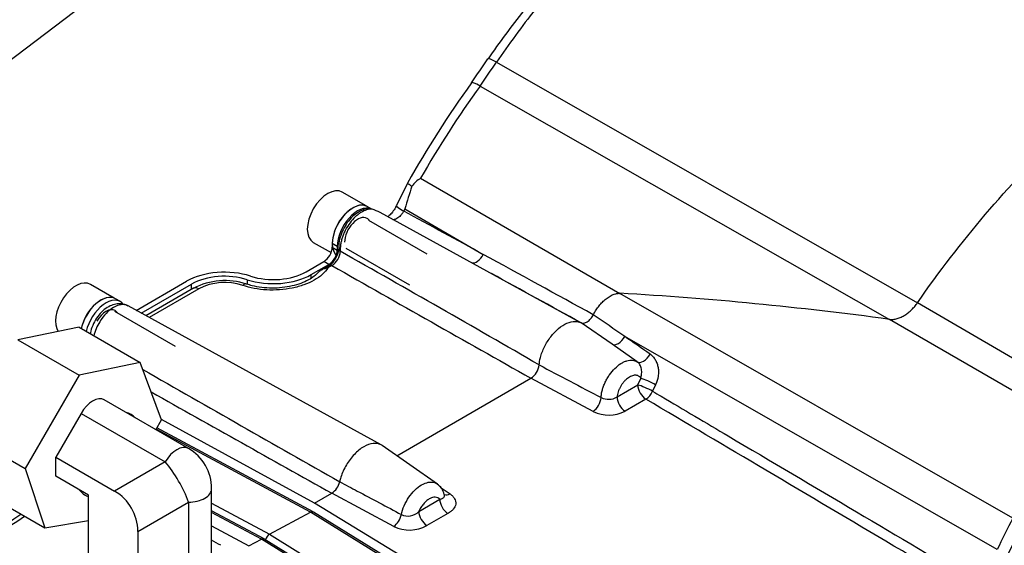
# Model space of a CAD drawing. Header units: inches. Extents: x -13.9 to 83.8, y -28.8 to 34.3.
# Tile 79 of 90: x 60.9 to 66.2, y 10.7 to 13.6. Entities that reach past the tile are written whole.
import ezdxf

# ---------------------------------------------------------------- set-up
doc = ezdxf.new("R2010")
doc.units = ezdxf.units.IN
doc.header["$MEASUREMENT"] = 0
for name, color, linetype in [('10-24_05_[SOCKET', 7, 'Continuous'), ('2_CYLINDER_W_STO', 7, 'Continuous'), ('C40007R_HIGH_PRE', 7, 'Continuous'), ('C80032_REVISION_', 7, 'Continuous'), ('ELBOW_90_DEG_.38', 7, 'Continuous'), ('HEAD_MACHINED_D', 7, 'Continuous'), ('THORGREN_R4000_G', 7, 'Continuous'), ('THORGREN_REAR_GU', 7, 'Continuous')]:
    doc.layers.add(name, color=color, linetype=linetype)

msp = doc.modelspace()

# ---------------------------------------------------------------- linework, layer by layer
at = {"layer": '10-24_05_[SOCKET', "color": 7, "linetype": 'Continuous'}
for p, q in [((62.7294, 12.5584), (62.6013, 12.6324)), ((63.0587, 12.2978), (62.7437, 12.4797)), ((62.4453, 12.3622), (62.5411, 12.3068)), ((62.6206, 12.3314), (62.9637, 12.1333)), ((61.3732, 12.062), (61.2451, 12.1359)), ((61.7025, 11.8014), (61.3758, 11.99))]:
    msp.add_line(p, q, dxfattribs=at)
for centre, end_param in [((62.5233, 12.4973), 6.283185), ((62.6576, 12.4197), 6.076497), ((61.1671, 12.0008), 6.026663), ((61.3014, 11.9233), 5.212434)]:
    msp.add_ellipse(centre, major_axis=(-0.078, -0.1351), ratio=0.57735, start_param=3.141593, end_param=end_param, dxfattribs=at)
at = {"layer": '2_CYLINDER_W_STO', "color": 7, "linetype": 'Continuous'}
for p, q in [((63.431, 13.3318), (65.6986, 12.0364)), ((63.343, 13.2039), (65.5477, 11.9476)), ((62.9523, 12.6809), (62.8934, 12.5599)), ((63.0228, 12.7072), (64.0956, 12.0876)), ((63.8824, 11.9313), (62.8055, 12.5228)), ((62.9383, 12.5431), (62.9321, 12.5303)), ((62.9383, 12.5431), (63.3601, 12.2974)), ((62.5312, 12.2382), (62.489, 12.2138)), ((62.5457, 12.237), (62.5241, 12.2245)), ((61.7993, 12.1147), (61.5436, 11.9671)), ((61.8281, 12.1124), (61.5605, 11.9579)), ((66.2119, 10.8775), (64.0956, 12.0876)), ((66.5746, 11.5256), (65.6986, 12.0364)), ((62.8105, 11.2713), (61.4474, 12.02)), ((63.9527, 11.9723), (63.9528, 11.9725)), ((66.4924, 11.4013), (65.5477, 11.9476)), ((64.0539, 11.8133), (63.887, 11.9292)), ((63.887, 11.9292), (63.887, 11.9292)), ((66.1275, 10.7076), (64.1224, 11.8551)), ((64.1893, 11.719), (64.0539, 11.8133)), ((63.6614, 11.7021), (63.6614, 11.7021)), ((62.8944, 11.2133), (63.6171, 11.6305)), ((63.9525, 11.452), (63.6171, 11.6305)), ((63.6171, 11.6305), (63.6171, 11.6305)), ((64.1928, 11.5941), (64.2091, 11.6299)), ((64.081, 11.5295), (64.1928, 11.5941)), ((64.2886, 11.5956), (64.2726, 11.5604)), ((64.2362, 11.5176), (64.1244, 11.453)), ((62.4515, 10.9576), (61.6272, 11.4085)), ((63.114, 11.06), (62.8167, 11.2675)), ((63.1291, 11.0443), (63.1821, 11.0077)), ((62.4515, 10.9576), (62.5444, 11.0112)), ((62.8786, 10.8324), (62.5444, 11.0112)), ((62.5444, 11.0112), (62.5445, 11.0112)), ((63.0134, 10.9135), (63.1264, 10.9788)), ((63.8184, 10.127), (62.4515, 10.9576)), ((63.1698, 10.9023), (63.0568, 10.8371))]:
    msp.add_line(p, q, dxfattribs=at)
for centre, radius, start, end in [((67.3923, 10.6034), 4.8569, 141.743, 145.5716), ((68.284, 9.975), 5.9008, 141.89017, 145.32778), ((55.8725, 18.4356), 9.0726, 324.91436, 325.90513), ((58.5365, 16.6032), 5.8871, 324.73094, 326.24225), ((67.7191, 10.0145), 5.4618, 144.0602, 150.7775), ((67.9682, 9.8708), 5.701, 144.2214, 150.1633), ((63.1235, 12.5508), 0.186, 122.7552, 142.5207), ((68.6715, 10.8269), 5.9846, 162.12348, 163.33455), ((62.7451, 12.4668), 0.0758, 77.4685, 95.4959), ((62.6249, 12.1472), 0.4166, 64.3254, 70.8553), ((-10.4454, -122.855), 153.9916, 61.361416, 61.54273), ((62.4679, 12.3335), 0.1143, 303.7282, 356.274), ((62.491, 12.3203), 0.0996, 303.3102, 356.4272), ((-2.2017, -102.3338), 131.6895, 59.990787, 60.527473), ((-28.4916, -155.841), 191.5914, 61.150703, 61.352818), ((279.2801, 393.8856), 438.8957, 240.408183, 240.568911), ((61.9692, 11.7967), 0.3595, 71.1268, 118.0425), ((61.968, 11.8389), 0.3071, 71.5661, 117.0909), ((-61.1186, -215.3961), 259.4286, 61.193716, 61.315258), ((63.0424, -6.429), 18.5466, 82.2365, 86.74472), ((-22.9404, -113.7768), 152.8506, 55.278058, 55.355404), ((-10.0266, -95.2378), 130.2573, 55.228985, 55.302032), ((222.6992, 293.3696), 324.5411, 240.223595, 240.439094), ((63.5634, 11.7133), 0.0987, 303.0073, 353.4916), ((167.2868, 208.3123), 222.2471, 242.208089, 242.30522), ((250.7296, 347.5255), 385.5587, 240.619496, 240.785259), ((64.0354, 11.6053), 0.0884, 242.7078, 301.0422), ((64.0374, 11.6254), 0.1931, 243.9159, 296.784), ((62.4913, 11.0937), 0.0981, 302.7963, 348.0979), ((63.0692, 10.9894), 0.0825, 10.7788, 59.1106), ((62.955, 10.9693), 0.0808, 244.0961, 316.34), ((77.662, 5.0822), 12.8332, 153.15426, 154.00128), ((62.9632, 11.008), 0.1948, 244.2787, 298.7041)]:
    msp.add_arc(centre, radius, start, end, dxfattribs=at)
for centre, major_axis, ratio, start_param, end_param in [((68.1204, 10.0512), (-1.7375, -3.0094), 0.57735, 2.738645, 5.396607), ((63.4842, 13.2817), (0.0987, -0.0683), 0.11466, 2.217158, 3.150465), ((63.3939, 13.1505), (0.0973, -0.0702), 0.14145, 2.219656, 3.14947), ((63.0013, 12.5076), (0.108, -0.0523), 0.101954, 3.151521, 4.06702), ((62.612, 12.3261), (0.03, 0), 0.57735, 3.137879, 3.909538), ((63.3239, 12.3095), (0.0302, 0.0553), 0.600461, 3.227848, 4.818954), ((62.5462, 12.2122), (0.015, -0.026), 0.57735, 2.382374, 3.141992), ((61.8293, 12.0628), (0.03, -0.052), 0.57735, 2.382374, 3.141992), ((62.0663, 12.0807), (-0.0196, -0.0567), 0.455748, 3.151276, 3.824985), ((62.0663, 12.0807), (-0.0196, -0.0567), 0.455748, 3.119956, 3.151276), ((64.0885, 11.8659), (-0.0359, -0.0517), 0.54718, 0.046052, 1.73798), ((64.2249, 11.771), (-0.036, -0.0517), 0.546766, 0.015271, 1.742709), ((64.2536, 11.6041), (-0.0573, 0.0263), 0.130994, 4.11693, 5.661546), ((64.2374, 11.5683), (-0.0315, 0.0546), 0.57735, 0.785398, 2.330015), ((64.2374, 11.5683), (-0.0574, 0.0259), 0.139708, 4.116068, 5.660685), ((64.2374, 11.5683), (0.0321, 0.0542), 0.554145, 3.933221, 4.890217), ((63.9536, 11.5027), (0.0296, 0.0556), 0.521392, 3.908726, 5.410722), ((64.1256, 11.5038), (-0.0315, 0.0546), 0.57735, 0.785398, 2.330015), ((63.1709, 10.9531), (-0.0315, 0.0546), 0.57735, 0.785398, 2.330015), ((63.1833, 11.0584), (0.0358, 0.0518), 0.598507, 3.289772, 3.973622), ((62.8798, 10.8832), (0.0297, 0.0556), 0.523177, 3.909964, 5.220753), ((63.0579, 10.8878), (-0.0315, 0.0546), 0.57735, 0.785398, 2.330015)]:
    msp.add_ellipse(centre, major_axis=major_axis, ratio=ratio, start_param=start_param, end_param=end_param, dxfattribs=at)
for points, knots in [([(65.6986, 12.0364), (65.8137, 12.2028), (65.9361, 12.3621), (66.1921, 12.6621), (66.3256, 12.8029), (66.6001, 13.0618), (66.741, 13.18), (67.0261, 13.3905), (67.1704, 13.4828), (67.4582, 13.6388), (67.6017, 13.7026), (67.8839, 13.7998), (68.0227, 13.8332), (68.2913, 13.8688), (68.4213, 13.8709), (68.6687, 13.8438), (68.7862, 13.8146), (68.8959, 13.7701)], [0, 0, 0, 0, 0.125, 0.125, 0.25, 0.25, 0.375, 0.375, 0.5, 0.5, 0.625, 0.625, 0.75, 0.75, 0.875, 0.875, 1, 1, 1, 1]), ([(62.9759, 12.6639), (62.9684, 12.6685), (62.9627, 12.6722), (62.9546, 12.6779), (62.9525, 12.6798), (62.9522, 12.6808), (62.9522, 12.6809), (62.9523, 12.681)], [0, 0, 0, 0, 0.25, 0.25, 0.5, 0.5, 0.5358962, 0.5358962, 0.5358962, 0.5358962]), ([(62.7378, 12.5424), (62.7372, 12.5424), (62.727, 12.5429), (62.7038, 12.5339), (62.6721, 12.5156), (62.6414, 12.4864), (62.6151, 12.4504), (62.5953, 12.4099), (62.5832, 12.369), (62.582, 12.3402), (62.582, 12.3277), (62.582, 12.3261)], [0, 0, 0, 0, 0.006738, 0.13455, 0.272463, 0.415397, 0.558116, 0.700491, 0.844337, 0.983301, 1, 1, 1, 1]), ([(62.7616, 12.5407), (62.7524, 12.5413), (62.7426, 12.54), (62.7225, 12.5339), (62.7119, 12.5291), (62.6964, 12.5195), (62.6913, 12.5159), (62.6811, 12.5079), (62.6759, 12.5036), (62.6611, 12.4895), (62.6517, 12.479), (62.6341, 12.4557), (62.6263, 12.4434), (62.6159, 12.4239), (62.6127, 12.4173), (62.607, 12.404), (62.6044, 12.3973), (62.5999, 12.384), (62.5979, 12.3774), (62.5946, 12.3641), (62.5933, 12.3574), (62.5914, 12.3445), (62.5908, 12.3382), (62.5903, 12.326), (62.5904, 12.32), (62.5904, 12.314)], [0, 0, 0, 0, 0.125, 0.125, 0.25, 0.25, 0.3125, 0.3125, 0.375, 0.375, 0.5, 0.5, 0.625, 0.625, 0.6875, 0.6875, 0.75, 0.75, 0.8125, 0.8125, 0.875, 0.875, 0.9375, 0.9375, 1, 1, 1, 1]), ([(62.8928, 12.56), (62.8911, 12.5561), (62.8858, 12.5445), (62.8717, 12.5242), (62.8568, 12.508), (62.8487, 12.5014), (62.8462, 12.4995)], [0, 0, 0, 0, 0.0552797, 0.1894216, 0.3232521, 0.3930372, 0.3930372, 0.3930372, 0.3930372]), ([(62.9321, 12.5303), (62.9298, 12.526), (62.9273, 12.5219), (62.9217, 12.514), (62.9187, 12.5102), (62.9092, 12.4999), (62.9023, 12.4941), (62.8922, 12.4883), (62.8888, 12.4868), (62.8823, 12.4847), (62.8792, 12.4842), (62.8756, 12.4842), (62.8749, 12.4842), (62.8743, 12.4842)], [0, 0, 0, 0, 0.125, 0.125, 0.25, 0.25, 0.5, 0.5, 0.625, 0.625, 0.75, 0.75, 0.7791588, 0.7791588, 0.7791588, 0.7791588]), ([(62.5241, 12.2245), (62.5161, 12.2121), (62.5056, 12.2001), (62.4806, 12.1779), (62.466, 12.1676), (62.4326, 12.1487), (62.4143, 12.1405), (62.375, 12.1263), (62.3536, 12.1204), (62.3099, 12.1114), (62.2873, 12.1083), (62.2408, 12.1049), (62.2177, 12.1047), (62.1719, 12.1072), (62.1489, 12.1099), (62.1055, 12.1181), (62.0848, 12.1235), (62.0651, 12.1303)], [0, 0, 0, 0, 0.125, 0.125, 0.25, 0.25, 0.375, 0.375, 0.5, 0.5, 0.625, 0.625, 0.75, 0.75, 0.875, 0.875, 1, 1, 1, 1]), ([(62.4548, 12.1839), (62.4594, 12.1888), (62.464, 12.1937), (62.4739, 12.2031), (62.4793, 12.2076), (62.4908, 12.2152), (62.4971, 12.2183), (62.507, 12.2216), (62.5103, 12.2225), (62.5171, 12.2239), (62.5206, 12.2243), (62.5241, 12.2245)], [0, 0, 0, 0, 0.25, 0.25, 0.5, 0.5, 0.75, 0.75, 0.875, 0.875, 1, 1, 1, 1]), ([(62.4573, 12.1879), (62.4547, 12.185), (62.4461, 12.1761), (62.4193, 12.1587), (62.3792, 12.1404), (62.331, 12.1262), (62.278, 12.1173), (62.2222, 12.1145), (62.1676, 12.118), (62.1202, 12.1263), (62.0972, 12.1342), (62.0866, 12.138)], [0, 0, 0, 0, 0.045272, 0.166825, 0.290794, 0.41339, 0.539217, 0.665888, 0.792243, 0.917872, 1, 1, 1, 1]), ([(63.9528, 11.9725), (63.9544, 11.9754), (63.9582, 11.9823), (63.9647, 11.9928), (63.9722, 12.0041), (63.9802, 12.015), (63.9886, 12.0256), (63.9975, 12.0357), (64.0069, 12.0452), (64.0167, 12.0542), (64.027, 12.0624), (64.0377, 12.0698), (64.0488, 12.0762), (64.0602, 12.0814), (64.07, 12.0846), (64.0778, 12.0864), (64.0838, 12.0873), (64.0897, 12.0878), (64.0936, 12.0877), (64.0956, 12.0876)], [0, 0, 0, 0, 0.048893, 0.116248, 0.183479, 0.250733, 0.318175, 0.386008, 0.45433, 0.522399, 0.590313, 0.658425, 0.726837, 0.794784, 0.862811, 0.897464, 0.931432, 0.966017, 1, 1, 1, 1]), ([(65.5477, 11.9476), (65.5494, 11.9474), (65.5528, 11.947), (65.5597, 11.9467), (65.5685, 11.9471), (65.5792, 11.9488), (65.5898, 11.9514), (65.6005, 11.955), (65.6109, 11.9595), (65.6212, 11.9647), (65.6312, 11.9707), (65.6409, 11.9772), (65.6503, 11.9843), (65.6593, 11.9919), (65.6681, 12), (65.6764, 12.0086), (65.6843, 12.0175), (65.6905, 12.0252), (65.6952, 12.0316), (65.6975, 12.0348), (65.6986, 12.0364)], [0, 0, 0, 0, 0.031222, 0.062722, 0.124909, 0.187293, 0.250177, 0.312694, 0.375154, 0.437953, 0.500533, 0.562723, 0.624836, 0.687145, 0.749873, 0.812477, 0.874876, 0.937304, 0.968663, 1, 1, 1, 1]), ([(61.4466, 12.019), (61.4432, 12.0213), (61.4319, 12.0288), (61.4056, 12.0329), (61.3736, 12.0295), (61.3417, 12.0164), (61.3111, 11.9943), (61.283, 11.963), (61.2605, 11.9253), (61.2484, 11.8921), (61.2453, 11.8743), (61.2446, 11.8694)], [0, 0, 0, 0, 0.038239, 0.1494977, 0.2600165, 0.3737583, 0.4990503, 0.632499, 0.7672415, 0.9041654, 0.9533759, 0.9533759, 0.9533759, 0.9533759]), ([(61.4475, 12.0199), (61.4466, 12.0204), (61.4458, 12.0208), (61.4247, 12.031), (61.3973, 12.0275), (61.3427, 11.9959), (61.3152, 11.9677), (61.2803, 11.9106), (61.2693, 11.8838), (61.2636, 11.8581)], [0.2394051, 0.2394051, 0.2394051, 0.2394051, 0.25, 0.25, 0.5, 0.5, 0.75, 0.75, 0.9333579, 0.9333579, 0.9333579, 0.9333579]), ([(63.6614, 11.7021), (63.6625, 11.7148), (63.6648, 11.7279), (63.6733, 11.7607), (63.6808, 11.7805), (63.6997, 11.8188), (63.7112, 11.8372), (63.737, 11.8705), (63.7512, 11.8854), (63.7808, 11.91), (63.7961, 11.9198), (63.8262, 11.9329), (63.8409, 11.9364), (63.8663, 11.9366), (63.8773, 11.9341), (63.887, 11.9292)], [0, 0, 0, 0, 0.10512, 0.10512, 0.257474, 0.257474, 0.409827, 0.409827, 0.56218, 0.56218, 0.714534, 0.714534, 0.866887, 0.866887, 1, 1, 1, 1]), ([(63.887, 11.9292), (63.8892, 11.9281), (63.8916, 11.9274), (63.8968, 11.9267), (63.8997, 11.9268), (63.9083, 11.9283), (63.9146, 11.9309), (63.9238, 11.9369), (63.9269, 11.9393), (63.9329, 11.9446), (63.9358, 11.9476), (63.9412, 11.954), (63.9439, 11.9575), (63.9486, 11.9647), (63.9508, 11.9684), (63.9527, 11.9723)], [0, 0, 0, 0, 0.125, 0.125, 0.25, 0.25, 0.5, 0.5, 0.625, 0.625, 0.75, 0.75, 0.875, 0.875, 1, 1, 1, 1]), ([(63.9949, 11.5267), (63.9952, 11.5331), (63.996, 11.5398), (63.9983, 11.5535), (63.9998, 11.5604), (64.0036, 11.5744), (64.0059, 11.5814), (64.0111, 11.5954), (64.0141, 11.6025), (64.0207, 11.6163), (64.0243, 11.6231), (64.032, 11.6364), (64.0362, 11.6429), (64.0494, 11.6618), (64.059, 11.6732), (64.0797, 11.6936), (64.0904, 11.7022), (64.1067, 11.7126), (64.1122, 11.7157), (64.123, 11.7208), (64.1284, 11.7228), (64.1389, 11.726), (64.1442, 11.7271), (64.1543, 11.7282), (64.1592, 11.7282), (64.1732, 11.7269), (64.1819, 11.7239), (64.1893, 11.719)], [0, 0, 0, 0, 0.0625, 0.0625, 0.125, 0.125, 0.1875, 0.1875, 0.25, 0.25, 0.3125, 0.3125, 0.375, 0.375, 0.5, 0.5, 0.625, 0.625, 0.6875, 0.6875, 0.75, 0.75, 0.8125, 0.8125, 0.875, 0.875, 1, 1, 1, 1]), ([(64.2091, 11.6299), (64.2109, 11.6376), (64.2125, 11.6456), (64.214, 11.6626), (64.2138, 11.6712), (64.2116, 11.6837), (64.2106, 11.6877), (64.2079, 11.6953), (64.2062, 11.699), (64.2004, 11.7092), (64.1953, 11.7149), (64.1893, 11.719)], [0, 0, 0, 0, 0.25, 0.25, 0.5, 0.5, 0.625, 0.625, 0.75, 0.75, 1, 1, 1, 1]), ([(64.2589, 11.7605), (64.2645, 11.7566), (64.2696, 11.7521), (64.2789, 11.742), (64.2832, 11.7363), (64.2906, 11.724), (64.2937, 11.7175), (64.2987, 11.7036), (64.3007, 11.6961), (64.3034, 11.681), (64.3041, 11.6733), (64.3042, 11.6575), (64.3036, 11.6495), (64.3001, 11.6258), (64.2953, 11.6102), (64.2886, 11.5956)], [0, 0, 0, 0, 0.125, 0.125, 0.25, 0.25, 0.375, 0.375, 0.5, 0.5, 0.625, 0.625, 0.75, 0.75, 1, 1, 1, 1]), ([(64.2091, 11.6299), (64.2058, 11.6354), (64.2015, 11.6396), (64.1911, 11.6454), (64.1853, 11.6468), (64.1723, 11.6468), (64.1654, 11.6452), (64.151, 11.6393), (64.1438, 11.635), (64.1331, 11.6266), (64.1295, 11.6235), (64.1228, 11.6168), (64.1195, 11.6133), (64.1131, 11.6057), (64.11, 11.6016), (64.1043, 11.5932), (64.1017, 11.5889), (64.0967, 11.58), (64.0944, 11.5754), (64.0903, 11.5662), (64.0885, 11.5615), (64.0855, 11.5522), (64.0842, 11.5475), (64.0822, 11.5384), (64.0815, 11.5339), (64.081, 11.5295)], [0, 0, 0, 0, 0.125, 0.125, 0.25, 0.25, 0.375, 0.375, 0.5, 0.5, 0.5625, 0.5625, 0.625, 0.625, 0.6875, 0.6875, 0.75, 0.75, 0.8125, 0.8125, 0.875, 0.875, 0.9375, 0.9375, 1, 1, 1, 1]), ([(64.2726, 11.5604), (64.288, 11.5513), (64.3035, 11.5422), (64.3189, 11.5331), (64.4393, 11.4619), (64.5597, 11.3907), (64.68, 11.3195), (64.9101, 11.1835), (65.1401, 11.0475), (65.3701, 10.9115), (65.5929, 10.7798), (65.8156, 10.6481), (66.0383, 10.5163)], [0, 0, 0, 0, 0.026224, 0.026224, 0.026224, 0.230745, 0.230745, 0.230745, 0.62155, 0.62155, 0.62155, 1, 1, 1, 1]), ([(66.0017, 10.4731), (65.9789, 10.4866), (65.9561, 10.5001), (65.9333, 10.5136), (65.8129, 10.5848), (65.6925, 10.656), (65.5722, 10.7272), (65.3422, 10.8632), (65.1122, 10.9993), (64.8822, 11.1354), (64.6668, 11.2628), (64.4515, 11.3902), (64.2362, 11.5176)], [0, 0, 0, 0, 0.038776, 0.038776, 0.038776, 0.243297, 0.243297, 0.243297, 0.634102, 0.634102, 0.634102, 1, 1, 1, 1]), ([(62.8166, 11.2675), (62.8146, 11.269), (62.8125, 11.2703), (62.7979, 11.2782), (62.7832, 11.2808), (62.7512, 11.2773), (62.734, 11.2713), (62.6994, 11.2513), (62.6822, 11.2375), (62.6502, 11.204), (62.6355, 11.1844), (62.6107, 11.1423), (62.6007, 11.1199), (62.5912, 11.0895), (62.5891, 11.0814), (62.5874, 11.0735)], [0.1765722, 0.1765722, 0.1765722, 0.1765722, 0.2027226, 0.2027226, 0.3513584, 0.3513584, 0.4999942, 0.4999942, 0.64863, 0.64863, 0.7972657, 0.7972657, 0.9459015, 0.9459015, 1, 1, 1, 1]), ([(62.5874, 11.0735), (62.6189, 11.0567), (62.6505, 11.0398), (62.6821, 11.023), (62.7217, 11.002), (62.7613, 10.9809), (62.8009, 10.9598), (62.8405, 10.9388), (62.8801, 10.9177), (62.9197, 10.8966)], [0, 0, 0, 0, 0.285082, 0.285082, 0.285082, 0.642541, 0.642541, 0.642541, 1, 1, 1, 1]), ([(62.9197, 10.8966), (62.9259, 10.9276), (62.9404, 10.961), (62.9792, 11.018), (63.0039, 11.042), (63.0529, 11.0703), (63.0777, 11.0748), (63.1025, 11.0671), (63.1075, 11.0646), (63.1121, 11.0613)], [0, 0, 0, 0, 0.25, 0.25, 0.5, 0.5, 0.75, 0.75, 0.8198668, 0.8198668, 0.8198668, 0.8198668]), ([(63.1264, 10.9788), (63.1233, 10.9823), (63.1196, 10.9851), (63.1114, 10.9889), (63.1068, 10.9899), (63.097, 10.9903), (63.0918, 10.9896), (63.081, 10.9865), (63.0754, 10.9841), (63.0644, 10.9777), (63.0588, 10.9737), (63.048, 10.9643), (63.0428, 10.9591), (63.033, 10.9474), (63.0284, 10.941), (63.0202, 10.9277), (63.0165, 10.9206), (63.0134, 10.9135)], [0, 0, 0, 0, 0.125, 0.125, 0.25, 0.25, 0.375, 0.375, 0.5, 0.5, 0.625, 0.625, 0.75, 0.75, 0.875, 0.875, 1, 1, 1, 1]), ([(63.1264, 10.9788), (63.1323, 10.9798), (63.1378, 10.9814), (63.1444, 10.9855), (63.1463, 10.9872), (63.1494, 10.9908), (63.1506, 10.9928), (63.152, 10.9971), (63.1522, 10.9993), (63.1519, 11.0027), (63.1516, 11.0038), (63.1513, 11.0049)], [0, 0, 0, 0, 0.25, 0.25, 0.375, 0.375, 0.5, 0.5, 0.625, 0.625, 0.6828795, 0.6828795, 0.6828795, 0.6828795]), ([(63.1523, 11.0022), (63.1521, 11.0023), (63.1515, 11.0031), (63.1514, 11.005), (63.1514, 11.0052)], [0.574882, 0.574882, 0.574882, 0.574882, 0.9653548, 1, 1, 1, 1]), ([(63.1821, 11.0077), (63.1876, 11.0039), (63.1924, 10.9998), (63.2004, 10.9913), (63.2038, 10.9867), (63.2089, 10.9774), (63.2107, 10.9726), (63.2126, 10.9629), (63.2127, 10.958), (63.2107, 10.9435), (63.2061, 10.934), (63.1952, 10.9211), (63.1908, 10.917), (63.181, 10.9093), (63.1756, 10.9057), (63.1698, 10.9023)], [0, 0, 0, 0, 0.125, 0.125, 0.25, 0.25, 0.375, 0.375, 0.5, 0.5, 0.75, 0.75, 0.875, 0.875, 1, 1, 1, 1])]:
    msp.add_open_spline(points, degree=3, knots=knots, dxfattribs=at)
at = {"layer": 'C40007R_HIGH_PRE', "color": 7, "linetype": 'Continuous'}
for p, q in [((62.4303, 10.9092), (61.5987, 11.3558)), ((62.4449, 10.9105), (61.6027, 11.3627)), ((61.8978, 10.958), (62.2095, 10.7906)), ((62.2095, 10.7906), (62.4303, 10.9092)), ((63.7714, 10.0809), (62.4303, 10.9092)), ((63.7863, 10.082), (62.4454, 10.9102)), ((62.2095, 10.7906), (63.558, 9.9577))]:
    msp.add_line(p, q, dxfattribs=at)
for centre, major_axis, start_param, end_param in [((62.4295, 10.8833), (-0.0156, -0.0271), 3.124129, 3.891475), ((62.2087, 10.7647), (0.0156, 0.0271), 0.749882, 2.043092)]:
    msp.add_ellipse(centre, major_axis=major_axis, ratio=0.57735, start_param=start_param, end_param=end_param, dxfattribs=at)
at = {"layer": 'C80032_REVISION_', "color": 7, "linetype": 'Continuous'}
msp.add_line((60.4163, 13.0418), (63.3158, 15.2462), dxfattribs=at)
for start_param, end_param in [(2.942457, 3.340729), (6.015198, 6.283185), (0, 0.158132)]:
    msp.add_ellipse((61.3387, 11.2196), major_axis=(-0.125, -0.2165), ratio=0.57735, start_param=start_param, end_param=end_param, dxfattribs=at)
at = {"layer": 'ELBOW_90_DEG_.38', "color": 7, "linetype": 'Continuous'}
for p, q in [((61.184, 11.9047), (60.8545, 11.8368)), ((61.184, 11.9047), (61.5129, 11.7148)), ((60.8545, 11.8368), (61.1835, 11.6469)), ((61.5129, 11.7148), (61.1835, 11.6469)), ((61.628, 11.4065), (61.5129, 11.7148)), ((61.1835, 11.6469), (60.8931, 11.1439)), ((61.7728, 11.2519), (61.3195, 11.5137)), ((61.1945, 11.4415), (61.0581, 11.2053)), ((61.1945, 11.4415), (61.6478, 11.1798)), ((61.5973, 11.3533), (61.628, 11.4065)), ((60.5641, 11.3338), (60.8931, 11.1439)), ((61.0581, 11.2053), (61.3751, 11.0223)), ((61.0581, 11.1032), (61.0581, 11.2053)), ((60.8931, 11.1439), (60.999, 10.8246)), ((61.6478, 11.1798), (61.3751, 11.0223)), ((61.2349, 11.0012), (61.0581, 11.1032)), ((61.8978, 10.512), (61.8978, 11.0354)), ((60.67, 11.0145), (60.999, 10.8246)), ((61.2349, 10.5929), (61.2349, 11.0012)), ((61.5001, 10.8058), (61.7728, 10.9633)), ((61.7728, 10.9633), (61.7728, 10.4398)), ((60.999, 10.8246), (61.2349, 10.8642)), ((61.5001, 10.8058), (61.5001, 10.4398))]:
    msp.add_line(p, q, dxfattribs=at)
for centre in [(61.6478, 11.0354), (61.2501, 10.8058)]:
    msp.add_arc(centre, 0.25, 0, 60, dxfattribs=at)
for centre, major_axis, ratio, start_param, end_param in [((61.257, 11.4054), (0.0625, 0.1083), 0.57735, 0, 1.570796), ((61.7103, 11.1437), (-0.0625, -0.1083), 0.57735, 3.141593, 4.712389), ((61.6478, 11.0354), (-0.125, 0.2165), 0.333333, 4.18879, 5.235988), ((61.7728, 11.0354), (-0.125, 0), 0.57735, 1.570796, 3.141593)]:
    msp.add_ellipse(centre, major_axis=major_axis, ratio=ratio, start_param=start_param, end_param=end_param, dxfattribs=at)
at = {"layer": 'HEAD_MACHINED_D', "color": 7, "linetype": 'Continuous'}
for p, q in [((62.1799, 10.7652), (61.8978, 10.9167)), ((62.1655, 10.7639), (61.8978, 10.9076)), ((61.8978, 10.8354), (62.0982, 10.7278)), ((62.0982, 10.7278), (62.1655, 10.7639)), ((63.5106, 9.9331), (62.1655, 10.7639)), ((63.5253, 9.9342), (62.1805, 10.7649))]:
    msp.add_line(p, q, dxfattribs=at)
for centre, radius, start, end in [((-64.6296, 199.3099), 226.3826, 303.485235, 303.667498), ((-101.4269, 254.5244), 292.7553, 303.534859, 303.672529)]:
    msp.add_arc(centre, radius, start, end, dxfattribs=at)
for centre, major_axis, ratio, start_param, end_param in [((62.1647, 10.7382), (-0.0155, -0.0269), 0.57735, 3.124129, 3.891475), ((61.9478, 10.6801), (-1.2603, 0.6777), 0.031289, -1.553952, -1.514303)]:
    msp.add_ellipse(centre, major_axis=major_axis, ratio=ratio, start_param=start_param, end_param=end_param, dxfattribs=at)
at = {"layer": 'THORGREN_R4000_G', "color": 7, "linetype": 'Continuous'}
for centre, start_param, end_param in [((68.4472, 9.8625), 3.141593, 6.283185), ((68.6304, 9.7568), 3.334328, 6.087445)]:
    msp.add_ellipse(centre, major_axis=(-1.6075, -2.7843), ratio=0.57735, start_param=start_param, end_param=end_param, dxfattribs=at)
at = {"layer": 'THORGREN_REAR_GU', "color": 7, "linetype": 'Continuous'}
for p, q in [((62.7609, 12.5408), (62.7359, 12.5552)), ((62.5738, 12.3402), (62.547, 12.3558)), ((62.547, 12.3558), (62.547, 12.3358)), ((62.547, 12.3358), (62.5739, 12.3202)), ((62.5738, 12.3402), (62.5739, 12.3202)), ((62.4071, 12.2039), (62.5028, 12.2592)), ((62.5297, 12.2437), (62.5028, 12.2592)), ((62.434, 12.1884), (62.5297, 12.2437)), ((61.4913, 11.9958), (61.7628, 12.1527)), ((62.0891, 12.161), (62.0891, 12.1372)), ((62.434, 12.1697), (62.434, 12.1884)), ((61.5189, 11.9807), (61.7897, 12.1372)), ((61.7897, 12.1092), (61.7897, 12.1372)), ((61.4065, 12.0433), (61.3797, 12.0588))]:
    msp.add_line(p, q, dxfattribs=at)
for centre, major_axis, ratio, start_param, end_param in [((62.6576, 12.4197), (-0.0782, -0.1355), 0.57735, 3.141593, 5.498115), ((62.6845, 12.4042), (-0.0782, -0.1355), 0.57735, 3.22467, 5.498115), ((62.6845, 12.4042), (0.0502, 0.087), 0.57735, 0, 2.356522), ((62.6845, 12.4042), (0.0502, 0.087), 0.57735, 5.962558, 6.283185), ((62.5028, 12.3102), (-0.0312, -0.0541), 0.57735, 0.785726, 2.356522), ((62.5297, 12.2947), (0.0312, 0.0541), 0.57735, 3.927318, 5.498115), ((61.9665, 12.0351), (-0.288, -0.0001), 0.577539, 4.199718, 5.497623), ((62.2303, 12.306), (-0.25, -0.0001), 0.577539, 1.058125, 2.356031), ((61.9665, 12.0351), (-0.25, -0.0001), 0.577539, 4.199718, 5.497623), ((62.2303, 12.306), (-0.288, -0.0001), 0.577539, 1.058125, 2.356031), ((61.3014, 11.9233), (-0.0782, -0.1355), 0.57735, 3.141593, 5.21069), ((61.3283, 11.9077), (-0.0782, -0.1355), 0.57735, 2.920507, 5.21069), ((61.3283, 11.9077), (0.0502, 0.087), 0.57735, 0, 1.558795), ((61.3283, 11.9077), (0.0502, 0.087), 0.57735, 5.950821, 6.283185)]:
    msp.add_ellipse(centre, major_axis=major_axis, ratio=ratio, start_param=start_param, end_param=end_param, dxfattribs=at)

doc.saveas('drawing.dxf')
